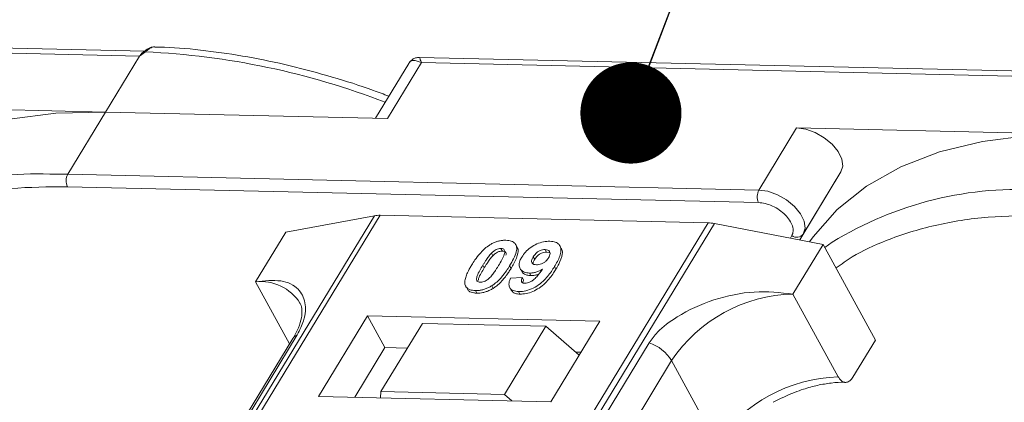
# Model space of a CAD drawing. Header units: millimetres. Extents: x 1675 to 3137, y 343 to 1376.
# Tile 79 of 84: x 2896 to 2945, y 1170 to 1189. Entities that reach past the tile are written whole.
import ezdxf

# ---------------------------------------------------------------- set-up
doc = ezdxf.new("R2010")
doc.units = ezdxf.units.MM
doc.styles.get("Standard").update_dxf_attribs({"font": '仿宋_GB2312.ttf', "width": 0.8})
doc.dimstyles.new('ISO-25.1', dxfattribs={"dimtxt": 6, "dimasz": 5, "dimexe": 3.5, "dimexo": 0.625, "dimgap": 1.5, "dimtad": 1, "dimtoh": 1, "dimtxsty": 'Standard', "dimcen": 2.5, "dimadec": 0, "dimazin": 0, "dimtfac": 1, "dimtmove": 0, "dimatfit": 3, "dimfxl": 0, "dimarcsym": 0})

msp = doc.modelspace()

# ---------------------------------------------------------------- linework, layer by layer
at = {"color": 7, "linetype": 'Continuous', "lineweight": 15}
for p, q in [((2902.194, 1187.001), (2867.657, 1187.794)), ((2867.755, 1187.534), (2901.938, 1186.749)), ((2902.237, 1186.96), (2901.938, 1186.749)), ((2901.938, 1186.749), (2900.257, 1183.987)), ((2915.255, 1186.392), (2913.606, 1183.681)), ((2914.2, 1183.667), (2915.881, 1186.429)), ((2950.321, 1185.897), (2915.784, 1186.689)), ((2915.881, 1186.429), (2950.064, 1185.645)), ((2900.257, 1183.987), (2886.313, 1184.307)), ((2898.389, 1180.918), (2900.257, 1183.987)), ((2900.257, 1183.987), (2914.2, 1183.667)), ((2934.44, 1183.203), (2932.573, 1180.134)), ((2948.384, 1182.883), (2934.44, 1183.203)), ((2936.633, 1181.027), (2934.591, 1177.669)), ((2934.766, 1177.958), (2936.633, 1181.027)), ((2898.389, 1180.918), (2897.502, 1180.924)), ((2932.573, 1180.134), (2898.389, 1180.918)), ((2898.375, 1180.296), (2932.558, 1179.512)), ((2913.553, 1178.862), (2891.873, 1143.232)), ((2892.142, 1143.226), (2913.839, 1178.883)), ((2909.176, 1178.056), (2913.553, 1178.862)), ((2913.839, 1178.883), (2930.056, 1178.511)), ((2909.176, 1178.056), (2907.682, 1175.601)), ((2930.056, 1178.511), (2908.359, 1142.854)), ((2908.692, 1142.846), (2930.372, 1178.476)), ((2930.372, 1178.476), (2935.753, 1177.447)), ((2934.203, 1177.88), (2934.129, 1177.757)), ((2934.59, 1177.669), (2934.766, 1177.958)), ((2919.815, 1177.243), (2919.884, 1177.117)), ((2920.613, 1177.313), (2920.544, 1177.439)), ((2922.069, 1177.067), (2922, 1177.193)), ((2922.8, 1177.248), (2922.731, 1177.374)), ((2934.259, 1174.991), (2935.753, 1177.447)), ((2935.753, 1177.447), (2938.34, 1172.719)), ((2936.202, 1177.556), (2935.834, 1177.299)), ((2919.343, 1177.009), (2919.412, 1176.883)), ((2921.415, 1176.834), (2921.484, 1176.707)), ((2922.069, 1177.067), (2922.197, 1177.041)), ((2918.921, 1176.419), (2918.99, 1176.292)), ((2920.313, 1176.257), (2920.244, 1176.383)), ((2920.761, 1176.254), (2920.83, 1176.128)), ((2922.536, 1176.228), (2922.467, 1176.354)), ((2920.285, 1175.775), (2920.869, 1175.814)), ((2920.869, 1175.814), (2920.938, 1175.688)), ((2921.226, 1176.03), (2921.295, 1175.903)), ((2907.682, 1175.601), (2909.364, 1172.526)), ((2918.126, 1175.302), (2918.195, 1175.176)), ((2918.551, 1175.165), (2918.62, 1175.039)), ((2919.358, 1175.4), (2919.426, 1175.274)), ((2920.25, 1175.31), (2920.318, 1175.183)), ((2920.684, 1175.116), (2920.753, 1174.99)), ((2936.501, 1170.894), (2934.259, 1174.991)), ((2913.213, 1173.919), (2910.785, 1169.929)), ((2924.706, 1173.655), (2913.213, 1173.919)), ((2913.213, 1173.919), (2914.075, 1172.343)), ((2915.935, 1173.545), (2913.881, 1170.169)), ((2922.041, 1173.405), (2915.935, 1173.545)), ((2919.987, 1170.029), (2922.041, 1173.405)), ((2922.041, 1173.405), (2923.685, 1171.978)), ((2922.278, 1169.665), (2924.706, 1173.655)), ((2909.528, 1172.796), (2894.215, 1147.63)), ((2894.43, 1147.817), (2909.743, 1172.983)), ((2937.22, 1170.877), (2938.34, 1172.719)), ((2927.147, 1172.583), (2911.834, 1147.418)), ((2914.075, 1172.343), (2912.581, 1169.888)), ((2915.188, 1172.317), (2914.075, 1172.343)), ((2923.772, 1172.12), (2923.514, 1172.126)), ((2912.942, 1146.541), (2928.255, 1171.706)), ((2930.496, 1167.609), (2928.255, 1171.706)), ((2910.785, 1169.929), (2922.278, 1169.665)), ((2913.881, 1170.169), (2913.858, 1169.858)), ((2919.987, 1170.029), (2913.881, 1170.169)), ((2920.355, 1169.709), (2919.987, 1170.029))]:
    msp.add_line(p, q, dxfattribs=at)
at = {"color": 7, "linetype": 'Continuous', "lineweight": 15, "flags": 128}
for points in [[(2902.237, 1186.96), (2902.22, 1186.97), (2902.205, 1186.978), (2902.192, 1186.983), (2902.181, 1186.985), (2902.171, 1186.984), (2902.164, 1186.98), (2902.159, 1186.974), (2902.156, 1186.965)], [(2900.257, 1183.987), (2897.805, 1183.929), (2895.506, 1183.641), (2893.386, 1183.124), (2891.468, 1182.386), (2889.773, 1181.434), (2888.319, 1180.279), (2887.123, 1178.933), (2886.943, 1178.682)], [(2936.633, 1181.027), (2936.722, 1181.319), (2936.673, 1181.664), (2936.492, 1182.033), (2936.193, 1182.394), (2935.803, 1182.716), (2935.354, 1182.972), (2934.887, 1183.139), (2934.44, 1183.203)], [(2948.384, 1182.883), (2945.932, 1182.825), (2943.633, 1182.536), (2941.513, 1182.02), (2939.595, 1181.282), (2937.9, 1180.33), (2936.446, 1179.174), (2935.25, 1177.828), (2935.07, 1177.577)], [(2934.766, 1177.958), (2934.854, 1178.25), (2934.806, 1178.595), (2934.624, 1178.964), (2934.326, 1179.325), (2933.935, 1179.647), (2933.487, 1179.903), (2933.019, 1180.07), (2932.573, 1180.134)]]:
    msp.add_lwpolyline(points, dxfattribs=at)
at = {"color": 7, "linetype": 'Continuous', "lineweight": 15}
for centre, radius, start, end in [((2900.541, 1149.392), 37.606, 68.8867, 87.4164), ((2896.954, 1163.747), 17.186, 88.173, 122.2769), ((2898.983, 1180.593), 0.676, 151.2883, 206.0774), ((2933.166, 1179.809), 0.676, 151.2883, 206.0774), ((2945.432, 1162.543), 17.623, 85.8654, 121.5842), ((2913.799, 1177.48), 1.404, 88.3644, 100.0749), ((2930.004, 1176.588), 1.923, 78.9596, 88.4511), ((2934.445, 1178.206), 0.406, 233.4992, 322.3259), ((2907.922, 1173.294), 2.32, 32.7281, 95.9449), ((2934.427, 1167.554), 7.439, 91.2925, 146.0732), ((2909.941, 1172.539), 0.486, 114.0472, 148.0355), ((2926.504, 1170.634), 2.052, 31.4947, 71.765), ((2936.669, 1163.457), 7.439, 91.2925, 146.0732)]:
    msp.add_arc(centre, radius, start, end, dxfattribs=at)
msp.add_open_spline([(2901.938, 1186.749), (2901.97, 1186.797), (2902.036, 1186.892), (2902.116, 1186.941), (2902.156, 1186.965)], degree=3, dxfattribs=at)
for points, knots in [([(2902.171, 1186.984), (2902.158, 1186.974), (2902.133, 1186.956), (2902.107, 1186.937), (2902.095, 1186.927)], [0, 0, 0, 0, 0.518796, 1, 1, 1, 1]), ([(2902.652, 1187.203), (2902.608, 1187.2), (2902.514, 1187.194), (2902.345, 1187.12), (2902.233, 1187.034), (2902.164, 1186.98)], [0, 0, 0, 0, 0.2496368, 0.538323, 1, 1, 1, 1]), ([(2902.693, 1187.203), (2902.688, 1187.204), (2902.649, 1187.216), (2902.568, 1187.193), (2902.454, 1187.144), (2902.345, 1187.062), (2902.271, 1186.992), (2902.237, 1186.96)], [0, 0, 0, 0, 0.0330436, 0.2854264, 0.5318753, 0.785768, 1, 1, 1, 1]), ([(2914.269, 1184.772), (2914.014, 1184.869), (2913.08, 1185.226), (2911.446, 1185.738), (2909.369, 1186.298), (2907.277, 1186.736), (2905.201, 1187.034), (2903.665, 1187.187), (2902.85, 1187.192), (2902.692, 1187.193)], [0, 0, 0, 0, 0.0642572, 0.235538, 0.4114542, 0.5906981, 0.772379, 0.9558843, 1, 1, 1, 1]), ([(2915.881, 1186.429), (2915.742, 1186.486), (2915.525, 1186.573), (2915.33, 1186.506), (2915.259, 1186.392), (2915.227, 1186.341)], [0, 0, 0, 0, 0.4984129, 0.772928, 1, 1, 1, 1]), ([(2915.782, 1186.689), (2915.718, 1186.686), (2915.608, 1186.679), (2915.424, 1186.594), (2915.34, 1186.498), (2915.294, 1186.445)], [0, 0, 0, 0, 0.389383, 0.666862, 1, 1, 1, 1]), ([(2915.783, 1186.683), (2915.783, 1186.685), (2915.782, 1186.709), (2915.805, 1186.626), (2915.856, 1186.495), (2915.881, 1186.429)], [0, 0, 0, 0, 0.044603, 0.521109, 1, 1, 1, 1]), ([(2888.064, 1177.751), (2888.287, 1177.909), (2888.996, 1178.414), (2890.584, 1179.138), (2892.841, 1179.843), (2895.505, 1180.272), (2897.428, 1180.288), (2898.375, 1180.296)], [0, 0, 0, 0, 0.088375, 0.281114, 0.527622, 0.767417, 1, 1, 1, 1]), ([(2932.558, 1179.512), (2932.666, 1179.502), (2932.886, 1179.481), (2933.247, 1179.349), (2933.59, 1179.154), (2933.884, 1178.91), (2934.111, 1178.637), (2934.25, 1178.355), (2934.291, 1178.087), (2934.232, 1177.948), (2934.203, 1177.88)], [0, 0, 0, 0, 0.12225, 0.25, 0.37775, 0.5, 0.62225, 0.75, 0.87775, 1, 1, 1, 1]), ([(2946.674, 1178.877), (2945.742, 1178.869), (2943.847, 1178.853), (2941.224, 1178.43), (2939, 1177.737), (2937.39, 1176.997), (2936.652, 1176.469), (2936.391, 1176.282)], [0, 0, 0, 0, 0.228681, 0.464455, 0.706869, 0.896356, 1, 1, 1, 1]), ([(2919.257, 1177.418), (2919.308, 1177.448), (2919.411, 1177.509), (2919.575, 1177.577), (2919.742, 1177.625), (2919.877, 1177.645), (2919.984, 1177.652), (2920.037, 1177.652), (2920.064, 1177.652)], [0, 0, 0, 0, 0.193776, 0.3936, 0.587864, 0.788908, 0.894169, 1, 1, 1, 1]), ([(2920.064, 1177.652), (2920.157, 1177.644), (2920.345, 1177.627), (2920.524, 1177.499), (2920.609, 1177.314), (2920.566, 1176.942), (2920.381, 1176.62), (2920.244, 1176.383)], [0, 0, 0, 0, 0.147566, 0.296688, 0.431278, 0.580404, 1, 1, 1, 1]), ([(2920.848, 1176.822), (2920.903, 1176.905), (2921.015, 1177.07), (2921.277, 1177.3), (2921.589, 1177.478), (2921.928, 1177.591), (2922.132, 1177.598), (2922.238, 1177.602)], [0, 0, 0, 0, 0.197927, 0.397728, 0.597413, 0.790584, 1, 1, 1, 1]), ([(2922.238, 1177.602), (2922.332, 1177.593), (2922.519, 1177.576), (2922.702, 1177.446), (2922.797, 1177.254), (2922.77, 1176.921), (2922.619, 1176.608), (2922.489, 1176.39), (2922.467, 1176.354)], [0, 0, 0, 0, 0.148288, 0.2977445, 0.4437132, 0.6077915, 0.9347078, 1, 1, 1, 1]), ([(2918.369, 1176.431), (2918.42, 1176.513), (2918.537, 1176.699), (2918.786, 1177.023), (2919.045, 1177.28), (2919.236, 1177.404), (2919.257, 1177.418)], [0, 0, 0, 0, 0.236731, 0.537555, 0.949668, 1, 1, 1, 1]), ([(2919.343, 1177.009), (2919.386, 1177.051), (2919.455, 1177.12), (2919.58, 1177.195), (2919.693, 1177.234), (2919.771, 1177.242), (2919.81, 1177.243), (2919.815, 1177.243)], [0, 0, 0, 0, 0.334804, 0.542561, 0.750382, 0.970721, 1, 1, 1, 1]), ([(2919.412, 1176.883), (2919.455, 1176.925), (2919.524, 1176.993), (2919.649, 1177.069), (2919.762, 1177.108), (2919.84, 1177.116), (2919.879, 1177.117), (2919.884, 1177.117)], [0, 0, 0, 0, 0.334804, 0.542561, 0.750382, 0.970721, 1, 1, 1, 1]), ([(2919.815, 1177.243), (2919.854, 1177.239), (2919.923, 1177.231), (2919.989, 1177.182), (2920.015, 1177.089), (2919.982, 1176.919), (2919.86, 1176.678), (2919.75, 1176.494), (2919.695, 1176.401)], [0, 0, 0, 0, 0.1046136, 0.1888141, 0.2735119, 0.444127, 0.7194809, 1, 1, 1, 1]), ([(2919.884, 1177.117), (2919.923, 1177.112), (2919.993, 1177.105), (2920.058, 1177.055), (2920.081, 1176.988), (2920.069, 1176.934), (2920.063, 1176.908)], [0, 0, 0, 0, 0.293658, 0.530016, 0.767769, 1, 1, 1, 1]), ([(2920.313, 1176.257), (2920.361, 1176.339), (2920.512, 1176.595), (2920.656, 1176.932), (2920.679, 1177.21), (2920.617, 1177.285), (2920.601, 1177.306)], [0, 0, 0, 0, 0.220552, 0.687786, 0.91457, 1, 1, 1, 1]), ([(2921.415, 1176.834), (2921.45, 1176.887), (2921.506, 1176.971), (2921.627, 1177.08), (2921.745, 1177.144), (2921.876, 1177.187), (2921.955, 1177.191), (2922, 1177.193)], [0, 0, 0, 0, 0.2913202, 0.4655393, 0.6416315, 0.798664, 1, 1, 1, 1]), ([(2922, 1177.193), (2922.046, 1177.187), (2922.139, 1177.176), (2922.221, 1177.101), (2922.254, 1177.002), (2922.227, 1176.889), (2922.186, 1176.815), (2922.167, 1176.781)], [0, 0, 0, 0, 0.207955, 0.420406, 0.62732, 0.827707, 1, 1, 1, 1]), ([(2922.536, 1176.228), (2922.584, 1176.31), (2922.729, 1176.557), (2922.857, 1176.891), (2922.865, 1177.154), (2922.802, 1177.227), (2922.789, 1177.242)], [0, 0, 0, 0, 0.227122, 0.68486, 0.934898, 1, 1, 1, 1]), ([(2918.921, 1176.419), (2918.946, 1176.459), (2918.997, 1176.541), (2919.069, 1176.652), (2919.136, 1176.751), (2919.199, 1176.837), (2919.265, 1176.924), (2919.317, 1176.981), (2919.343, 1177.009)], [0, 0, 0, 0, 0.205942, 0.411959, 0.558149, 0.704502, 0.851801, 1, 1, 1, 1]), ([(2918.99, 1176.292), (2919.015, 1176.333), (2919.066, 1176.415), (2919.138, 1176.526), (2919.205, 1176.625), (2919.268, 1176.711), (2919.334, 1176.798), (2919.386, 1176.855), (2919.412, 1176.883)], [0, 0, 0, 0, 0.2059417, 0.4119594, 0.558149, 0.7045024, 0.8518015, 1, 1, 1, 1]), ([(2921.226, 1176.03), (2921.133, 1176.039), (2920.947, 1176.059), (2920.776, 1176.198), (2920.698, 1176.39), (2920.731, 1176.609), (2920.812, 1176.758), (2920.848, 1176.822)], [0, 0, 0, 0, 0.2101886, 0.4217733, 0.6236035, 0.8370344, 1, 1, 1, 1]), ([(2921.568, 1176.437), (2921.522, 1176.441), (2921.436, 1176.45), (2921.353, 1176.51), (2921.322, 1176.593), (2921.343, 1176.705), (2921.388, 1176.785), (2921.415, 1176.834)], [0, 0, 0, 0, 0.213937, 0.398075, 0.583091, 0.751666, 1, 1, 1, 1]), ([(2921.401, 1176.486), (2921.404, 1176.512), (2921.411, 1176.582), (2921.456, 1176.659), (2921.484, 1176.707)], [0, 0, 0, 0, 0.366323, 1, 1, 1, 1]), ([(2921.484, 1176.707), (2921.519, 1176.761), (2921.575, 1176.845), (2921.696, 1176.954), (2921.814, 1177.018), (2921.945, 1177.061), (2922.024, 1177.065), (2922.069, 1177.067)], [0, 0, 0, 0, 0.29132, 0.465539, 0.641632, 0.798664, 1, 1, 1, 1]), ([(2922.167, 1176.781), (2922.134, 1176.732), (2922.079, 1176.651), (2921.954, 1176.549), (2921.826, 1176.483), (2921.691, 1176.44), (2921.609, 1176.438), (2921.568, 1176.437)], [0, 0, 0, 0, 0.267394, 0.447214, 0.627122, 0.813065, 1, 1, 1, 1]), ([(2918.047, 1175.433), (2918.039, 1175.467), (2918.023, 1175.535), (2918.034, 1175.682), (2918.084, 1175.873), (2918.174, 1176.08), (2918.271, 1176.267), (2918.336, 1176.377), (2918.369, 1176.431)], [0, 0, 0, 0, 0.1184406, 0.2393457, 0.4595932, 0.6849248, 0.8422399, 1, 1, 1, 1]), ([(2918.8, 1175.575), (2918.754, 1175.581), (2918.68, 1175.591), (2918.62, 1175.647), (2918.602, 1175.742), (2918.638, 1175.912), (2918.763, 1176.152), (2918.868, 1176.329), (2918.921, 1176.419)], [0, 0, 0, 0, 0.12537, 0.20229, 0.279179, 0.464758, 0.730582, 1, 1, 1, 1]), ([(2918.693, 1175.66), (2918.697, 1175.694), (2918.711, 1175.81), (2918.836, 1176.027), (2918.938, 1176.203), (2918.99, 1176.292)], [0, 0, 0, 0, 0.166989, 0.580698, 1, 1, 1, 1]), ([(2919.695, 1176.401), (2919.669, 1176.36), (2919.619, 1176.278), (2919.547, 1176.167), (2919.48, 1176.068), (2919.416, 1175.981), (2919.35, 1175.893), (2919.298, 1175.837), (2919.272, 1175.808)], [0, 0, 0, 0, 0.20527, 0.410616, 0.55715, 0.703844, 0.851471, 1, 1, 1, 1]), ([(2920.244, 1176.383), (2920.193, 1176.301), (2920.076, 1176.115), (2919.831, 1175.798), (2919.575, 1175.542), (2919.385, 1175.418), (2919.358, 1175.4)], [0, 0, 0, 0, 0.237281, 0.538591, 0.932677, 1, 1, 1, 1]), ([(2919.426, 1175.274), (2919.475, 1175.306), (2919.573, 1175.372), (2919.736, 1175.511), (2919.908, 1175.69), (2920.069, 1175.891), (2920.203, 1176.081), (2920.276, 1176.198), (2920.313, 1176.257)], [0, 0, 0, 0, 0.118595, 0.239509, 0.447458, 0.659935, 0.829685, 1, 1, 1, 1]), ([(2922.467, 1176.354), (2922.415, 1176.272), (2922.259, 1176.026), (2921.987, 1175.686), (2921.597, 1175.378), (2921.235, 1175.198), (2920.918, 1175.12), (2920.746, 1175.117), (2920.684, 1175.116)], [0, 0, 0, 0, 0.142337, 0.429127, 0.589943, 0.751205, 0.909895, 1, 1, 1, 1]), ([(2920.753, 1174.99), (2920.853, 1174.994), (2921.056, 1175.002), (2921.39, 1175.111), (2921.72, 1175.289), (2922.098, 1175.604), (2922.351, 1175.933), (2922.499, 1176.167), (2922.536, 1176.228)], [0, 0, 0, 0, 0.14324, 0.28761, 0.430449, 0.591135, 0.89544, 1, 1, 1, 1]), ([(2920.841, 1176.134), (2920.854, 1176.104), (2920.897, 1176.01), (2921.058, 1175.924), (2921.225, 1175.91), (2921.295, 1175.903)], [0, 0, 0, 0, 0.20752, 0.66568, 1, 1, 1, 1]), ([(2921.004, 1175.524), (2921.044, 1175.526), (2921.126, 1175.531), (2921.272, 1175.59), (2921.437, 1175.692), (2921.651, 1175.912), (2921.781, 1176.096), (2921.87, 1176.223)], [0, 0, 0, 0, 0.112015, 0.224355, 0.367768, 0.565827, 1, 1, 1, 1]), ([(2921.87, 1176.223), (2921.819, 1176.194), (2921.715, 1176.135), (2921.576, 1176.083), (2921.466, 1176.053), (2921.384, 1176.038), (2921.304, 1176.03), (2921.252, 1176.03), (2921.226, 1176.03)], [0, 0, 0, 0, 0.2434912, 0.4962659, 0.6182099, 0.7417038, 0.8701584, 1, 1, 1, 1]), ([(2909.743, 1172.983), (2909.86, 1173.217), (2910.162, 1173.817), (2910.174, 1174.612), (2909.819, 1175.317), (2909.004, 1175.732), (2908.121, 1175.645), (2907.682, 1175.601)], [0, 0, 0, 0, 0.1257134, 0.3212757, 0.5244662, 0.763484, 1, 1, 1, 1]), ([(2919.272, 1175.808), (2919.229, 1175.766), (2919.16, 1175.698), (2919.036, 1175.623), (2918.924, 1175.584), (2918.846, 1175.575), (2918.806, 1175.575), (2918.8, 1175.575)], [0, 0, 0, 0, 0.333678, 0.540413, 0.747264, 0.961209, 1, 1, 1, 1]), ([(2920.684, 1175.116), (2920.59, 1175.125), (2920.421, 1175.142), (2920.264, 1175.259), (2920.194, 1175.435), (2920.223, 1175.619), (2920.272, 1175.742), (2920.285, 1175.775)], [0, 0, 0, 0, 0.242788, 0.438865, 0.634801, 0.900936, 1, 1, 1, 1]), ([(2920.869, 1175.814), (2920.849, 1175.765), (2920.818, 1175.689), (2920.829, 1175.599), (2920.875, 1175.55), (2920.939, 1175.528), (2920.986, 1175.525), (2921.004, 1175.524)], [0, 0, 0, 0, 0.344714, 0.529059, 0.714209, 0.892196, 1, 1, 1, 1]), ([(2920.899, 1175.547), (2920.901, 1175.573), (2920.905, 1175.618), (2920.928, 1175.667), (2920.938, 1175.688)], [0, 0, 0, 0, 0.569737, 1, 1, 1, 1]), ([(2921.295, 1175.903), (2921.344, 1175.904), (2921.445, 1175.907), (2921.578, 1175.936), (2921.656, 1175.963), (2921.677, 1175.971)], [0, 0, 0, 0, 0.409454, 0.83528, 1, 1, 1, 1]), ([(2918.551, 1175.165), (2918.504, 1175.168), (2918.409, 1175.173), (2918.283, 1175.203), (2918.175, 1175.254), (2918.108, 1175.317), (2918.068, 1175.379), (2918.054, 1175.415), (2918.047, 1175.433)], [0, 0, 0, 0, 0.192635, 0.388697, 0.582015, 0.783044, 0.890959, 1, 1, 1, 1]), ([(2918.198, 1175.179), (2918.211, 1175.165), (2918.246, 1175.126), (2918.337, 1175.083), (2918.443, 1175.054), (2918.54, 1175.043), (2918.593, 1175.04), (2918.62, 1175.039)], [0, 0, 0, 0, 0.143925, 0.415852, 0.697483, 0.848301, 1, 1, 1, 1]), ([(2919.358, 1175.4), (2919.307, 1175.37), (2919.204, 1175.309), (2919.04, 1175.24), (2918.873, 1175.193), (2918.737, 1175.172), (2918.63, 1175.165), (2918.577, 1175.165), (2918.551, 1175.165)], [0, 0, 0, 0, 0.193769, 0.393564, 0.587886, 0.789131, 0.894283, 1, 1, 1, 1]), ([(2918.62, 1175.039), (2918.669, 1175.04), (2918.767, 1175.04), (2918.925, 1175.063), (2919.091, 1175.108), (2919.232, 1175.165), (2919.344, 1175.223), (2919.399, 1175.257), (2919.426, 1175.274)], [0, 0, 0, 0, 0.193594, 0.390501, 0.584817, 0.78683, 0.892868, 1, 1, 1, 1]), ([(2920.322, 1175.186), (2920.358, 1175.138), (2920.427, 1175.046), (2920.6, 1174.999), (2920.714, 1174.992), (2920.753, 1174.99)], [0, 0, 0, 0, 0.415852, 0.802138, 1, 1, 1, 1]), ([(2934.259, 1174.991), (2933.629, 1175.06), (2932.368, 1175.196), (2930.321, 1174.772), (2928.687, 1174.023), (2927.625, 1173.236), (2927.276, 1172.76), (2927.147, 1172.583)], [0, 0, 0, 0, 0.249096, 0.498243, 0.745205, 0.90541, 1, 1, 1, 1]), ([(2909.866, 1174.545), (2909.877, 1174.53), (2909.946, 1174.437), (2909.983, 1174.233), (2909.966, 1173.829), (2909.832, 1173.348), (2909.626, 1172.976), (2909.526, 1172.795)], [0, 0, 0, 0, 0.054359, 0.333223, 0.559722, 0.78604, 1, 1, 1, 1]), ([(2937.22, 1170.877), (2937.174, 1170.815), (2937.082, 1170.691), (2936.911, 1170.616), (2936.739, 1170.637), (2936.597, 1170.741), (2936.528, 1170.85), (2936.501, 1170.894)], [0, 0, 0, 0, 0.2146939, 0.4293877, 0.6440816, 0.8587754, 1, 1, 1, 1]), ([(2933.284, 1169.643), (2933.635, 1169.819), (2934.127, 1170.065), (2934.865, 1170.324), (2935.479, 1170.495), (2936.161, 1170.604), (2936.628, 1170.645), (2936.837, 1170.626), (2936.851, 1170.625)], [0, 0, 0, 0, 0.288391, 0.40474, 0.594322, 0.785544, 0.984773, 1, 1, 1, 1])]:
    msp.add_open_spline(points, degree=3, knots=knots, dxfattribs=at)

# ---------------------------------------------------------------- leaders
at = {"color": 5, "lineweight": 9}
msp.add_leader([(2926.243, 1183.939), (2938.201, 1215.109), (2947.526, 1215.109)], dimstyle='ISO-25.1', override={"dimgap": 1.5, "dimtad": 0, "dimldrblk": 'Dot'}, dxfattribs=at)

doc.saveas('drawing.dxf')
